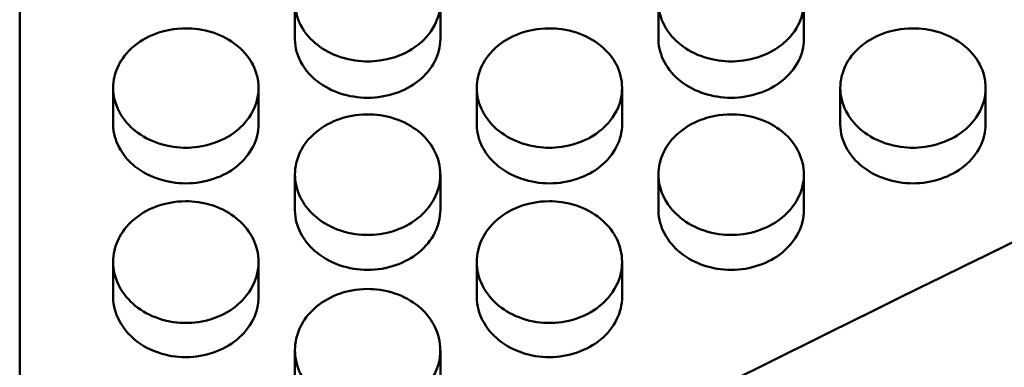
# Model space of a CAD drawing. Header units: millimetres. Extents: x 0 to 420, y 0 to 297.
# Tile 57 of 93: x 179.02 to 183.76, y 195.32 to 196.99. Entities that reach past the tile are written whole.
import ezdxf

# ---------------------------------------------------------------- set-up
doc = ezdxf.new("R2010")
doc.units = ezdxf.units.MM
doc.header["$LTSCALE"] = 0.75
doc.layers.add('FD_Dimensions', color=7, linetype='Continuous', lineweight=25)
doc.layers.add('Visible', color=7, linetype='Continuous', lineweight=50)
doc.styles.get("Standard").update_dxf_attribs({"font": 'arial.ttf'})
doc.dimstyles.new('Dim-ISO-25', dxfattribs={"dimtxt": 3.5, "dimasz": 3.5, "dimexe": 2.1, "dimexo": 2.1, "dimgap": 1.4, "dimtad": 1, "dimzin": 12, "dimdsep": 46, "dimtxsty": 'Standard', "dimcen": 0, "dimazin": 3, "dimtp": 0.1, "dimtm": 0.1, "dimtfac": 0.714286, "dimtmove": 0, "dimatfit": 3, "dimfxl": 1, "dimtzin": 12, "dimarcsym": 0})

# ---------------------------------------------------------------- blocks, each defined once
blk = doc.blocks.new('*D36')
at = {"layer": 'Defpoints', "color": 0, "transparency": 16777216}
for p in [(203.619897, 234.519927), (179.019897, 192.519927), (203.619897, 185.50414)]:
    blk.add_point(p, dxfattribs=at)
at = {"layer": 'FD_Dimensions', "color": 0, "lineweight": -2, "transparency": 16777216}
for p, q in [((179.019897, 194.619927), (179.019897, 236.619927)), ((203.619897, 187.60414), (203.619897, 236.619927)), ((182.519897, 234.519927), (200.119897, 234.519927))]:
    blk.add_line(p, q, dxfattribs=at)
at = {"layer": 'FD_Dimensions', "color": 0, "transparency": 16777216}
for points in [[(182.519897, 235.103261), (182.519897, 233.936594), (179.019897, 234.519927)], [(200.119897, 235.103261), (200.119897, 233.936594), (203.619897, 234.519927)]]:
    blk.add_solid(points, dxfattribs=at)
at = {"layer": 'FD_Dimensions', "color": 0, "transparency": 16777216, "insert": (191.319897, 237.706933), "char_height": 3.5, "attachment_point": 5}
blk.add_mtext('24.6', dxfattribs=at)
blk = doc.blocks.new('*D37')
at = {"layer": 'Defpoints', "color": 0, "transparency": 16777216}
for p in [(199.119897, 225.015219), (179.019897, 193.515219), (199.119897, 188.108598)]:
    blk.add_point(p, dxfattribs=at)
at = {"layer": 'FD_Dimensions', "color": 0, "lineweight": -2, "transparency": 16777216}
for p, q in [((179.019897, 195.615219), (179.019897, 227.115219)), ((199.119897, 190.208598), (199.119897, 227.115219)), ((182.519897, 225.015219), (195.619897, 225.015219))]:
    blk.add_line(p, q, dxfattribs=at)
at = {"layer": 'FD_Dimensions', "color": 0, "transparency": 16777216}
for points in [[(182.519897, 225.598552), (182.519897, 224.431886), (179.019897, 225.015219)], [(195.619897, 225.598552), (195.619897, 224.431886), (199.119897, 225.015219)]]:
    blk.add_solid(points, dxfattribs=at)
at = {"layer": 'FD_Dimensions', "color": 0, "transparency": 16777216, "insert": (189.069897, 228.202225), "char_height": 3.5, "attachment_point": 5}
blk.add_mtext('20.1', dxfattribs=at)

msp = doc.modelspace()

# ---------------------------------------------------------------- linework, layer by layer
at = {"layer": 'Visible', "extrusion": (0, 1, 0)}
for p, q in [((179.0199, 193.5152), (179.0199, 200.7466)), ((180.345, 196.8973), (180.345, 197.0747)), ((181.0448, 197.0747), (181.0448, 196.8973)), ((182.095, 196.8973), (182.095, 197.0747)), ((182.7948, 197.0747), (182.7948, 196.8973)), ((179.47, 196.4878), (179.47, 196.6618)), ((180.1698, 196.6619), (180.1698, 196.4879)), ((181.22, 196.4878), (181.22, 196.6618)), ((181.9198, 196.6619), (181.9198, 196.4879)), ((182.97, 196.4878), (182.97, 196.6618)), ((183.6698, 196.6619), (183.6698, 196.4879)), ((180.345, 196.0742), (180.345, 196.2448)), ((181.0448, 196.2448), (181.0448, 196.0743)), ((182.095, 196.0742), (182.095, 196.2448)), ((182.7948, 196.2448), (182.7948, 196.0743)), ((179.47, 195.6566), (179.47, 195.8237)), ((180.1698, 195.8237), (180.1698, 195.6567)), ((181.22, 195.6566), (181.22, 195.8237)), ((181.9198, 195.8237), (181.9198, 195.6567)), ((180.345, 195.235), (180.345, 195.3986)), ((181.0448, 195.3987), (181.0448, 195.2351))]:
    msp.add_line(p, q, dxfattribs=at)
at = {"layer": 'Visible'}
for points, knots in [([(180.6949, 197.359), (180.637, 197.359), (180.5928, 197.348), (180.5208, 197.3245), (180.4818, 197.3036), (180.4068, 197.2437), (180.3846, 197.2097), (180.3528, 197.1476), (180.3452, 197.11), (180.3449, 197.0375), (180.3539, 197.001), (180.3941, 196.9233), (180.4239, 196.8926), (180.484, 196.8447), (180.5216, 196.8249), (180.6148, 196.7943), (180.659, 196.7899), (180.6949, 196.79)], [-0.04806415, -0.04806415, -0.04806415, -0.04806415, -0.04611384, -0.04611384, -0.04317866, -0.04317866, -0.03947546, -0.03947546, -0.03375676, -0.03375676, -0.02743742, -0.02743742, -0.01987409, -0.01987409, -0.01075782, -0.01075782, -0.000001, -0.000001, -0.000001, -0.000001]), ([(180.6949, 196.79), (180.7294, 196.79), (180.7745, 196.7939), (180.8801, 196.829), (180.9156, 196.8524), (180.9627, 196.8902), (180.9943, 196.9203), (181.033, 196.9956), (181.0449, 197.0317), (181.0446, 197.1136), (181.0354, 197.1511), (181.0049, 197.2099), (180.9829, 197.2438), (180.9075, 197.3038), (180.8687, 197.3246), (180.7765, 197.3546), (180.7307, 197.3589), (180.6949, 197.359)], [-0.168594, -0.168594, -0.168594, -0.168594, -0.1359364, -0.1359364, -0.102449, -0.102449, -0.0703838, -0.0703838, -0.0499417, -0.0499417, -0.0321984, -0.0321984, -0.0201278, -0.0201278, -0.0107272, -0.0107272, -0.000001, -0.000001, -0.000001, -0.000001]), ([(182.4449, 197.359), (182.387, 197.359), (182.3428, 197.348), (182.2708, 197.3245), (182.2318, 197.3036), (182.1568, 197.2437), (182.1346, 197.2097), (182.1028, 197.1476), (182.0952, 197.11), (182.0949, 197.0375), (182.1039, 197.001), (182.1441, 196.9233), (182.1739, 196.8926), (182.234, 196.8447), (182.2716, 196.8249), (182.3648, 196.7943), (182.409, 196.7899), (182.4449, 196.79)], [-0.04807002, -0.04807002, -0.04807002, -0.04807002, -0.04611959, -0.04611959, -0.04318443, -0.04318443, -0.03948123, -0.03948123, -0.0337619, -0.0337619, -0.02744108, -0.02744108, -0.01987628, -0.01987628, -0.01075842, -0.01075842, -0.000001, -0.000001, -0.000001, -0.000001]), ([(182.4449, 196.79), (182.4794, 196.79), (182.5245, 196.7939), (182.6301, 196.829), (182.6656, 196.8524), (182.7127, 196.8902), (182.7443, 196.9203), (182.783, 196.9956), (182.7949, 197.0317), (182.7946, 197.1136), (182.7854, 197.1511), (182.7549, 197.2099), (182.7329, 197.2438), (182.6575, 197.3038), (182.6187, 197.3246), (182.5265, 197.3546), (182.4807, 197.3589), (182.4449, 197.359)], [-0.1686285, -0.1686285, -0.1686285, -0.1686285, -0.1359728, -0.1359728, -0.1024831, -0.1024831, -0.0704104, -0.0704104, -0.0499615, -0.0499615, -0.0322109, -0.0322109, -0.020135, -0.020135, -0.0107302, -0.0107302, -0.000001, -0.000001, -0.000001, -0.000001]), ([(179.8199, 196.949), (179.762, 196.9491), (179.7178, 196.938), (179.6458, 196.9142), (179.6068, 196.893), (179.5318, 196.8325), (179.5096, 196.7982), (179.4778, 196.7355), (179.4702, 196.6975), (179.4699, 196.6242), (179.4789, 196.5874), (179.5191, 196.5089), (179.5489, 196.4778), (179.609, 196.4295), (179.6466, 196.4095), (179.7398, 196.3786), (179.784, 196.3742), (179.8199, 196.3742)], [-0.0480639, -0.0480639, -0.0480639, -0.0480639, -0.04611376, -0.04611376, -0.04317857, -0.04317857, -0.03947537, -0.03947537, -0.03375672, -0.03375672, -0.02743742, -0.02743742, -0.0198741, -0.0198741, -0.01075782, -0.01075782, -0.000001, -0.000001, -0.000001, -0.000001]), ([(179.8199, 196.3742), (179.8544, 196.3743), (179.8995, 196.3782), (180.0051, 196.4136), (180.0406, 196.4372), (180.0877, 196.4755), (180.1193, 196.5058), (180.158, 196.5819), (180.1699, 196.6184), (180.1696, 196.7011), (180.1604, 196.739), (180.1299, 196.7984), (180.1079, 196.8327), (180.0325, 196.8933), (179.9937, 196.9143), (179.9015, 196.9446), (179.8557, 196.949), (179.8199, 196.949)], [-0.1685636, -0.1685636, -0.1685636, -0.1685636, -0.1359122, -0.1359122, -0.1024307, -0.1024307, -0.0703707, -0.0703707, -0.0499327, -0.0499327, -0.0321935, -0.0321935, -0.0201252, -0.0201252, -0.0107261, -0.0107261, -0.000001, -0.000001, -0.000001, -0.000001]), ([(181.5699, 196.949), (181.512, 196.9491), (181.4678, 196.938), (181.3958, 196.9142), (181.3568, 196.893), (181.2818, 196.8325), (181.2596, 196.7982), (181.2278, 196.7355), (181.2202, 196.6975), (181.2199, 196.6242), (181.2289, 196.5874), (181.2691, 196.5089), (181.2989, 196.4778), (181.359, 196.4295), (181.3966, 196.4095), (181.4898, 196.3786), (181.534, 196.3742), (181.5699, 196.3742)], [-0.04806868, -0.04806868, -0.04806868, -0.04806868, -0.04611811, -0.04611811, -0.04318278, -0.04318278, -0.03947935, -0.03947935, -0.03375994, -0.03375994, -0.02743954, -0.02743954, -0.01987522, -0.01987522, -0.01075812, -0.01075812, -0.000001, -0.000001, -0.000001, -0.000001]), ([(181.5699, 196.3742), (181.6044, 196.3743), (181.6495, 196.3782), (181.7551, 196.4136), (181.7906, 196.4372), (181.8377, 196.4755), (181.8693, 196.5058), (181.908, 196.5819), (181.9199, 196.6184), (181.9196, 196.7011), (181.9104, 196.739), (181.8799, 196.7984), (181.8579, 196.8327), (181.7825, 196.8933), (181.7437, 196.9143), (181.6515, 196.9446), (181.6057, 196.949), (181.5699, 196.949)], [-0.1686453, -0.1686453, -0.1686453, -0.1686453, -0.1359829, -0.1359829, -0.1024883, -0.1024883, -0.0704138, -0.0704138, -0.0499636, -0.0499636, -0.032212, -0.032212, -0.0201356, -0.0201356, -0.0107305, -0.0107305, -0.000001, -0.000001, -0.000001, -0.000001]), ([(183.3199, 196.949), (183.262, 196.9491), (183.2178, 196.938), (183.1458, 196.9142), (183.1068, 196.893), (183.0318, 196.8325), (183.0096, 196.7982), (182.9778, 196.7355), (182.9702, 196.6975), (182.9699, 196.6242), (182.9789, 196.5874), (183.0191, 196.5089), (183.0489, 196.4778), (183.109, 196.4295), (183.1466, 196.4095), (183.2398, 196.3786), (183.284, 196.3742), (183.3199, 196.3742)], [-0.04807043, -0.04807043, -0.04807043, -0.04807043, -0.04612012, -0.04612012, -0.04318493, -0.04318493, -0.03948163, -0.03948163, -0.03376211, -0.03376211, -0.02744122, -0.02744122, -0.01987635, -0.01987635, -0.01075842, -0.01075842, -0.000001, -0.000001, -0.000001, -0.000001]), ([(183.3199, 196.3742), (183.3544, 196.3743), (183.3995, 196.3782), (183.5051, 196.4136), (183.5406, 196.4372), (183.5877, 196.4755), (183.6193, 196.5058), (183.658, 196.5819), (183.6699, 196.6184), (183.6696, 196.7011), (183.6604, 196.739), (183.6299, 196.7984), (183.6079, 196.8327), (183.5325, 196.8933), (183.4937, 196.9143), (183.4015, 196.9446), (183.3557, 196.949), (183.3199, 196.949)], [-0.1686135, -0.1686135, -0.1686135, -0.1686135, -0.1359598, -0.1359598, -0.1024719, -0.1024719, -0.0704006, -0.0704006, -0.0499542, -0.0499542, -0.0322066, -0.0322066, -0.0201326, -0.0201326, -0.0107292, -0.0107292, -0.000001, -0.000001, -0.000001, -0.000001]), ([(180.345, 196.8973), (180.345, 196.8529), (180.3578, 196.8171), (180.3956, 196.7439), (180.4277, 196.7139), (180.4876, 196.666), (180.5276, 196.6478), (180.6053, 196.6221), (180.649, 196.6149), (180.6949, 196.6149)], [-0.0358113, -0.0358113, -0.0358113, -0.0358113, -0.03188425, -0.03188425, -0.02519765, -0.02519765, -0.01376162, -0.01376162, 0, 0, 0, 0]), ([(180.6949, 196.6149), (180.7413, 196.615), (180.7857, 196.6223), (180.8712, 196.6509), (180.9087, 196.6709), (180.9745, 196.7241), (181.0005, 196.7558), (181.0359, 196.8248), (181.0448, 196.8603), (181.0448, 196.8973)], [-0.12338598, -0.12338598, -0.12338598, -0.12338598, -0.10536369, -0.10536369, -0.08741815, -0.08741815, -0.06921953, -0.06921953, -0.05135008, -0.05135008, -0.05135008, -0.05135008]), ([(182.095, 196.8973), (182.095, 196.8529), (182.1077, 196.8171), (182.1432, 196.7484), (182.1727, 196.7179), (182.2376, 196.666), (182.2776, 196.6478), (182.3553, 196.6221), (182.399, 196.6149), (182.4449, 196.6149)], [-0.03876482, -0.03876482, -0.03876482, -0.03876482, -0.03341548, -0.03341548, -0.02519843, -0.02519843, -0.01376107, -0.01376107, 0, 0, 0, 0]), ([(182.4449, 196.6149), (182.4912, 196.615), (182.5357, 196.6223), (182.6212, 196.6509), (182.6587, 196.6709), (182.7245, 196.7241), (182.7505, 196.7558), (182.7859, 196.8248), (182.7948, 196.8603), (182.7948, 196.8973)], [-0.12344705, -0.12344705, -0.12344705, -0.12344705, -0.10541498, -0.10541498, -0.08745935, -0.08745935, -0.06925104, -0.06925104, -0.05137204, -0.05137204, -0.05137204, -0.05137204]), ([(180.6949, 196.5349), (180.637, 196.5349), (180.5928, 196.5237), (180.5208, 196.4997), (180.4818, 196.4783), (180.4068, 196.4172), (180.3846, 196.3826), (180.3528, 196.3192), (180.3452, 196.2808), (180.3449, 196.2068), (180.3539, 196.1696), (180.3941, 196.0903), (180.4239, 196.059), (180.484, 196.0102), (180.5216, 195.99), (180.6148, 195.9588), (180.659, 195.9543), (180.6949, 195.9544)], [-0.04806555, -0.04806555, -0.04806555, -0.04806555, -0.0461152, -0.0461152, -0.04317996, -0.04317996, -0.03947669, -0.03947669, -0.0337578, -0.0337578, -0.02743813, -0.02743813, -0.01987448, -0.01987448, -0.01075791, -0.01075791, -0.000001, -0.000001, -0.000001, -0.000001]), ([(180.6949, 195.9544), (180.7294, 195.9544), (180.7745, 195.9584), (180.8801, 195.9942), (180.9156, 196.018), (180.9627, 196.0566), (180.9943, 196.0873), (181.033, 196.1641), (181.0449, 196.2009), (181.0446, 196.2845), (181.0354, 196.3228), (181.0049, 196.3828), (180.9829, 196.4174), (180.9075, 196.4786), (180.8687, 196.4998), (180.7765, 196.5304), (180.7307, 196.5348), (180.6949, 196.5349)], [-0.1685716, -0.1685716, -0.1685716, -0.1685716, -0.1359211, -0.1359211, -0.1024399, -0.1024399, -0.0703797, -0.0703797, -0.0499397, -0.0499397, -0.0321977, -0.0321977, -0.0201275, -0.0201275, -0.010727, -0.010727, -0.000001, -0.000001, -0.000001, -0.000001]), ([(182.4449, 196.5349), (182.387, 196.5349), (182.3428, 196.5237), (182.2708, 196.4997), (182.2318, 196.4783), (182.1568, 196.4172), (182.1346, 196.3826), (182.1028, 196.3192), (182.0952, 196.2808), (182.0949, 196.2068), (182.1039, 196.1696), (182.1441, 196.0904), (182.1739, 196.059), (182.234, 196.0102), (182.2716, 195.99), (182.3648, 195.9588), (182.409, 195.9543), (182.4449, 195.9544)], [-0.04806901, -0.04806901, -0.04806901, -0.04806901, -0.046119, -0.046119, -0.04318412, -0.04318412, -0.03948126, -0.03948126, -0.03376221, -0.03376221, -0.02744125, -0.02744125, -0.01987634, -0.01987634, -0.01075844, -0.01075844, -0.000001, -0.000001, -0.000001, -0.000001]), ([(182.4449, 195.9544), (182.4794, 195.9544), (182.5245, 195.9584), (182.6301, 195.9942), (182.6656, 196.018), (182.7127, 196.0566), (182.7443, 196.0873), (182.783, 196.1641), (182.7949, 196.2009), (182.7946, 196.2845), (182.7854, 196.3228), (182.7549, 196.3828), (182.7329, 196.4174), (182.6575, 196.4786), (182.6187, 196.4998), (182.5265, 196.5304), (182.4807, 196.5348), (182.4449, 196.5349)], [-0.1686065, -0.1686065, -0.1686065, -0.1686065, -0.1359527, -0.1359527, -0.1024655, -0.1024655, -0.0703959, -0.0703959, -0.0499505, -0.0499505, -0.0322041, -0.0322041, -0.0201312, -0.0201312, -0.0107286, -0.0107286, -0.000001, -0.000001, -0.000001, -0.000001]), ([(179.47, 196.4878), (179.47, 196.4429), (179.4828, 196.4068), (179.5206, 196.3328), (179.5527, 196.3025), (179.6126, 196.2542), (179.6526, 196.2358), (179.7303, 196.2099), (179.774, 196.2026), (179.8199, 196.2026)], [-0.03581097, -0.03581097, -0.03581097, -0.03581097, -0.031884, -0.031884, -0.02519753, -0.02519753, -0.01376159, -0.01376159, 0, 0, 0, 0]), ([(179.8199, 196.2026), (179.8663, 196.2027), (179.9107, 196.2101), (179.9962, 196.239), (180.0337, 196.2592), (180.0995, 196.3129), (180.1255, 196.3448), (180.1609, 196.4146), (180.1698, 196.4504), (180.1698, 196.4879)], [-0.12337166, -0.12337166, -0.12337166, -0.12337166, -0.10535143, -0.10535143, -0.08740781, -0.08740781, -0.06921131, -0.06921131, -0.05134389, -0.05134389, -0.05134389, -0.05134389]), ([(181.22, 196.4878), (181.22, 196.4429), (181.2327, 196.4068), (181.2682, 196.3374), (181.2977, 196.3066), (181.3626, 196.2542), (181.4026, 196.2358), (181.4803, 196.2099), (181.524, 196.2026), (181.5699, 196.2026)], [-0.03876121, -0.03876121, -0.03876121, -0.03876121, -0.03341422, -0.03341422, -0.02519805, -0.02519805, -0.01376131, -0.01376131, 0, 0, 0, 0]), ([(181.5699, 196.2026), (181.6163, 196.2027), (181.6607, 196.2101), (181.7462, 196.239), (181.7837, 196.2592), (181.8495, 196.3129), (181.8755, 196.3448), (181.9109, 196.4146), (181.9198, 196.4504), (181.9198, 196.4879)], [-0.12345214, -0.12345214, -0.12345214, -0.12345214, -0.10541924, -0.10541924, -0.08746306, -0.08746306, -0.06925377, -0.06925377, -0.05137385, -0.05137385, -0.05137385, -0.05137385]), ([(182.97, 196.4878), (182.97, 196.443), (182.9827, 196.4068), (183.0182, 196.3374), (183.0477, 196.3066), (183.1126, 196.2542), (183.1526, 196.2358), (183.2303, 196.2099), (183.274, 196.2026), (183.3199, 196.2026)], [-0.03876445, -0.03876445, -0.03876445, -0.03876445, -0.03341526, -0.03341526, -0.02519836, -0.02519836, -0.01376101, -0.01376101, 0, 0, 0, 0]), ([(183.3199, 196.2026), (183.3662, 196.2027), (183.4107, 196.2101), (183.4962, 196.239), (183.5337, 196.2592), (183.5995, 196.3129), (183.6255, 196.3448), (183.6609, 196.4146), (183.6698, 196.4504), (183.6698, 196.4879)], [-0.12341352, -0.12341352, -0.12341352, -0.12341352, -0.10538729, -0.10538729, -0.08743747, -0.08743747, -0.06923497, -0.06923497, -0.05136166, -0.05136166, -0.05136166, -0.05136166]), ([(179.8199, 196.1166), (179.762, 196.1166), (179.7178, 196.1053), (179.6458, 196.0811), (179.6068, 196.0595), (179.5318, 195.9977), (179.5096, 195.9628), (179.4778, 195.8988), (179.4702, 195.86), (179.4699, 195.7854), (179.4789, 195.7478), (179.5191, 195.6678), (179.5489, 195.6361), (179.609, 195.5869), (179.6466, 195.5665), (179.7398, 195.535), (179.784, 195.5305), (179.8199, 195.5305)], [-0.04806718, -0.04806718, -0.04806718, -0.04806718, -0.04611688, -0.04611688, -0.04318159, -0.04318159, -0.03947825, -0.03947825, -0.03375913, -0.03375913, -0.02743905, -0.02743905, -0.019875, -0.019875, -0.01075806, -0.01075806, -0.000001, -0.000001, -0.000001, -0.000001]), ([(179.8199, 195.5305), (179.8544, 195.5306), (179.8995, 195.5346), (180.0051, 195.5707), (180.0406, 195.5948), (180.0877, 195.6337), (180.1193, 195.6647), (180.158, 195.7422), (180.1699, 195.7794), (180.1696, 195.8638), (180.1604, 195.9024), (180.1299, 195.963), (180.1079, 195.9979), (180.0325, 196.0598), (179.9937, 196.0811), (179.9015, 196.112), (179.8557, 196.1165), (179.8199, 196.1166)], [-0.168569, -0.168569, -0.168569, -0.168569, -0.1359201, -0.1359201, -0.1024388, -0.1024388, -0.0703761, -0.0703761, -0.0499365, -0.0499365, -0.0321959, -0.0321959, -0.0201265, -0.0201265, -0.0107267, -0.0107267, -0.000001, -0.000001, -0.000001, -0.000001]), ([(181.5699, 196.1166), (181.512, 196.1166), (181.4678, 196.1053), (181.3958, 196.0811), (181.3568, 196.0595), (181.2818, 195.9977), (181.2596, 195.9628), (181.2278, 195.8988), (181.2202, 195.86), (181.2199, 195.7854), (181.2289, 195.7478), (181.2691, 195.6678), (181.2989, 195.6361), (181.359, 195.5869), (181.3966, 195.5665), (181.4898, 195.535), (181.534, 195.5305), (181.5699, 195.5305)], [-0.04806673, -0.04806673, -0.04806673, -0.04806673, -0.0461169, -0.0461169, -0.04318203, -0.04318203, -0.03947918, -0.03947918, -0.03376038, -0.03376038, -0.02744004, -0.02744004, -0.01987569, -0.01987569, -0.01075825, -0.01075825, -0.000001, -0.000001, -0.000001, -0.000001]), ([(181.5699, 195.5305), (181.6044, 195.5306), (181.6495, 195.5346), (181.7551, 195.5707), (181.7906, 195.5948), (181.8377, 195.6337), (181.8693, 195.6647), (181.908, 195.7422), (181.9199, 195.7794), (181.9196, 195.8638), (181.9104, 195.9024), (181.8799, 195.963), (181.8579, 195.9979), (181.7825, 196.0598), (181.7437, 196.0811), (181.6515, 196.112), (181.6057, 196.1165), (181.5699, 196.1166)], [-0.1685891, -0.1685891, -0.1685891, -0.1685891, -0.1359366, -0.1359366, -0.1024519, -0.1024519, -0.0703859, -0.0703859, -0.0499432, -0.0499432, -0.0321994, -0.0321994, -0.0201284, -0.0201284, -0.0107274, -0.0107274, -0.000001, -0.000001, -0.000001, -0.000001]), ([(180.345, 196.0742), (180.345, 196.0289), (180.3578, 195.9924), (180.3932, 195.9223), (180.4227, 195.8913), (180.4876, 195.8383), (180.5276, 195.8198), (180.6053, 195.7936), (180.649, 195.7862), (180.6949, 195.7862)], [-0.03875938, -0.03875938, -0.03875938, -0.03875938, -0.03341354, -0.03341354, -0.02519772, -0.02519772, -0.01376148, -0.01376148, 0, 0, 0, 0]), ([(180.6949, 195.7862), (180.7413, 195.7863), (180.7857, 195.7938), (180.8712, 195.823), (180.9087, 195.8434), (180.9745, 195.8976), (181.0005, 195.9299), (181.0359, 196.0003), (181.0448, 196.0365), (181.0448, 196.0743)], [-0.12338041, -0.12338041, -0.12338041, -0.12338041, -0.10535909, -0.10535909, -0.08741454, -0.08741454, -0.06921693, -0.06921693, -0.05134852, -0.05134852, -0.05134852, -0.05134852]), ([(182.095, 196.0742), (182.095, 196.0289), (182.1077, 195.9925), (182.1432, 195.9223), (182.1727, 195.8913), (182.2376, 195.8383), (182.2776, 195.8198), (182.3553, 195.7936), (182.399, 195.7862), (182.4449, 195.7862)], [-0.03876576, -0.03876576, -0.03876576, -0.03876576, -0.03341592, -0.03341592, -0.02519885, -0.02519885, -0.01376114, -0.01376114, 0, 0, 0, 0]), ([(182.4449, 195.7862), (182.4912, 195.7863), (182.5357, 195.7938), (182.6212, 195.823), (182.6587, 195.8434), (182.7245, 195.8976), (182.7505, 195.9299), (182.7859, 196.0003), (182.7948, 196.0365), (182.7948, 196.0743)], [-0.12340565, -0.12340565, -0.12340565, -0.12340565, -0.10538051, -0.10538051, -0.08743203, -0.08743203, -0.06923051, -0.06923051, -0.05135821, -0.05135821, -0.05135821, -0.05135821]), ([(179.47, 195.6566), (179.47, 195.6109), (179.4828, 195.5741), (179.5182, 195.5032), (179.5477, 195.4719), (179.6126, 195.4184), (179.6526, 195.3997), (179.7303, 195.3733), (179.774, 195.3658), (179.8199, 195.3659)], [-0.03876063, -0.03876063, -0.03876063, -0.03876063, -0.03341384, -0.03341384, -0.02519776, -0.02519776, -0.01376134, -0.01376134, 0, 0, 0, 0]), ([(179.8199, 195.3659), (179.8663, 195.366), (179.9107, 195.3735), (179.9962, 195.403), (180.0337, 195.4236), (180.0995, 195.4783), (180.1255, 195.5109), (180.1609, 195.582), (180.1698, 195.6185), (180.1698, 195.6567)], [-0.12338047, -0.12338047, -0.12338047, -0.12338047, -0.10535899, -0.10535899, -0.08741388, -0.08741388, -0.06921606, -0.06921606, -0.05134733, -0.05134733, -0.05134733, -0.05134733]), ([(180.6949, 195.6943), (180.637, 195.6943), (180.5928, 195.6829), (180.5208, 195.6584), (180.4818, 195.6366), (180.4068, 195.5743), (180.3846, 195.539), (180.3528, 195.4744), (180.3452, 195.4353), (180.3449, 195.3599), (180.3539, 195.322), (180.3941, 195.2413), (180.4239, 195.2093), (180.484, 195.1596), (180.5216, 195.1391), (180.6148, 195.1072), (180.659, 195.1027), (180.6949, 195.1028)], [-0.04806885, -0.04806885, -0.04806885, -0.04806885, -0.04611865, -0.04611865, -0.04318344, -0.04318344, -0.03948019, -0.03948019, -0.03376094, -0.03376094, -0.02744024, -0.02744024, -0.01987562, -0.01987562, -0.01075824, -0.01075824, -0.000001, -0.000001, -0.000001, -0.000001]), ([(180.6949, 195.1028), (180.7294, 195.1028), (180.7745, 195.1069), (180.8801, 195.1433), (180.9156, 195.1676), (180.9627, 195.2069), (180.9943, 195.2381), (181.033, 195.3164), (181.0449, 195.3539), (181.0446, 195.4391), (181.0354, 195.4781), (181.0049, 195.5392), (180.9829, 195.5745), (180.9075, 195.6369), (180.8687, 195.6585), (180.7765, 195.6897), (180.7307, 195.6942), (180.6949, 195.6943)], [-0.1685534, -0.1685534, -0.1685534, -0.1685534, -0.1359085, -0.1359085, -0.1024309, -0.1024309, -0.0703713, -0.0703713, -0.0499334, -0.0499334, -0.0321941, -0.0321941, -0.0201255, -0.0201255, -0.0107262, -0.0107262, -0.000001, -0.000001, -0.000001, -0.000001]), ([(181.22, 195.6566), (181.22, 195.6109), (181.2327, 195.5741), (181.2682, 195.5032), (181.2977, 195.4719), (181.3626, 195.4184), (181.4026, 195.3997), (181.4803, 195.3733), (181.524, 195.3658), (181.5699, 195.3659)], [-0.03876405, -0.03876405, -0.03876405, -0.03876405, -0.03341532, -0.03341532, -0.02519847, -0.02519847, -0.01376125, -0.01376125, 0, 0, 0, 0]), ([(181.5699, 195.3659), (181.6163, 195.366), (181.6607, 195.3735), (181.7462, 195.403), (181.7837, 195.4235), (181.8495, 195.4783), (181.8755, 195.5109), (181.9109, 195.582), (181.9198, 195.6185), (181.9198, 195.6567)], [-0.12338947, -0.12338947, -0.12338947, -0.12338947, -0.10536669, -0.10536669, -0.08742061, -0.08742061, -0.06922145, -0.06922145, -0.0513515, -0.0513515, -0.0513515, -0.0513515])]:
    msp.add_open_spline(points, degree=3, knots=knots, dxfattribs=at)
msp.add_open_spline([(185.946, 196.9588), (183.6373, 195.855), (181.3286, 194.7046), (179.0199, 193.5152)], degree=3, dxfattribs=at)

# ---------------------------------------------------------------- dimensions: what is measured, and where the dimension line sits
at = {"layer": 'FD_Dimensions'}
for base, p1, p2, picture, middle in [((203.6199, 234.5199), (179.0199, 192.5199), (203.6199, 185.5041), '*D36', (191.3199, 237.7069)), ((199.1199, 225.0152), (179.0199, 193.5152), (199.1199, 188.1086), '*D37', (189.0699, 228.2022))]:
    dim = msp.add_linear_dim(base=base, p1=p1, p2=p2, dimstyle='Dim-ISO-25', override={"dimlfac": 1, "dimclrd": 0, "dimclre": 0}, dxfattribs=at)
    dim.commit()
    dim.dimension.update_dxf_attribs({"geometry": picture, "text_midpoint": middle})

doc.saveas('drawing.dxf')
